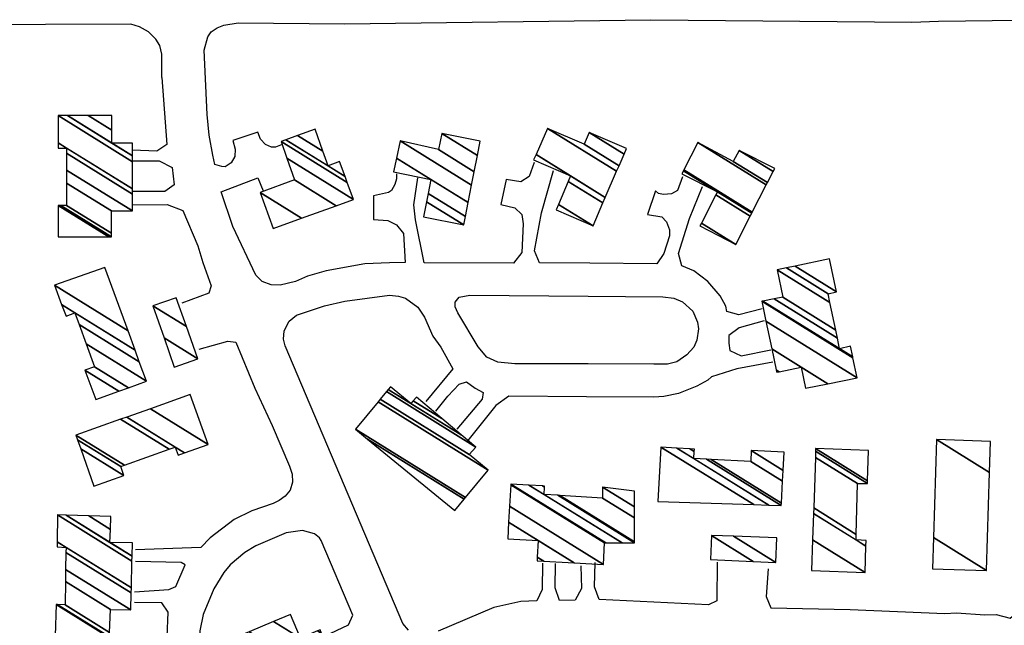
# Model space of a CAD drawing. Extents: x -0.5 to 41.9, y -0.5 to 29.8.
# Tile 58 of 128: x 7.856 to 8.299, y 3.927 to 4.2. Entities that reach past the tile are written whole.
import ezdxf

# ---------------------------------------------------------------- set-up
doc = ezdxf.new("R2010")
doc.units = 0
doc.header["$MEASUREMENT"] = 0
doc.layers.add('11', color=2, linetype='CONTINUOUS')
doc.layers.add('21', color=5, linetype='CONTINUOUS')

msp = doc.modelspace()

# ---------------------------------------------------------------- linework, layer by layer
at = {"layer": '11'}
for points in [[(7.92027, 4.17349), (7.92027, 4.18404), (7.91937, 4.18786), (7.91757, 4.19078), (7.9142, 4.19415), (7.91016, 4.1964), (7.90634, 4.19752), (7.71389, 4.19684), (7.62316, 4.19729), (7.54928, 4.19617), (7.53086, 4.19617), (7.50751, 4.19684), (7.49785, 4.19595), (7.49291, 4.19415), (7.48977, 4.19101), (7.48887, 4.18921), (7.48842, 4.18696), (7.48887, 4.18202)], [(7.93936, 4.18584), (7.94093, 4.1919), (7.9425, 4.19415), (7.94519, 4.19595), (7.94811, 4.19707), (7.95463, 4.19819), (8.00246, 4.19774), (8.14035, 4.19954), (8.2578, 4.19842), (8.2697, 4.19887), (8.30608, 4.19932)], [(7.97439, 4.1434), (7.97147, 4.14227), (7.96967, 4.14227), (7.96698, 4.1434), (7.96473, 4.14587), (7.96339, 4.14901), (7.95216, 4.14519), (7.95328, 4.14138), (7.95305, 4.13801), (7.95148, 4.13509), (7.94879, 4.13329), (7.94722, 4.13352), (7.94412, 4.13448), (7.94317, 4.13868), (7.9416, 4.14766), (7.9407, 4.15687), (7.93936, 4.18584)], [(7.92027, 4.17349), (7.92251, 4.1434), (7.91802, 4.14048), (7.90702, 4.14093)], [(7.90702, 4.13599), (7.91914, 4.13599), (7.92498, 4.13307), (7.92588, 4.12521), (7.92161, 4.12229), (7.90702, 4.12229)], [(8.0878, 4.13531), (8.08555, 4.12902), (8.08173, 4.12655), (8.07522, 4.12768), (8.07275, 4.11645), (8.07904, 4.11488), (8.08218, 4.11196), (8.08286, 4.10769), (8.08218, 4.09489), (8.07855, 4.08996), (8.03835, 4.09011), (8.03435, 4.10949), (8.03435, 4.10949), (8.03368, 4.11622), (8.03547, 4.12835)], [(8.02582, 4.13015), (8.02582, 4.1279), (8.02514, 4.12543), (8.02357, 4.12274), (8.02222, 4.12184), (8.01549, 4.12027), (8.01549, 4.10971), (8.022, 4.10926), (8.02582, 4.10724), (8.02896, 4.10342), (8.0297, 4.09039), (8.02267, 4.09017), (8.01167, 4.08972), (7.99415, 4.08658), (7.98584, 4.08411), (7.98045, 4.08186), (7.97349, 4.08007), (7.96945, 4.08029), (7.96541, 4.08186), (7.96249, 4.08456), (7.95216, 4.10657), (7.94699, 4.12206), (7.96339, 4.12835), (7.96586, 4.12251)], [(8.11289, 4.08998), (8.09027, 4.09017), (8.08802, 4.09556), (8.09117, 4.11263), (8.09656, 4.13172)], [(8.15449, 4.1288), (8.15225, 4.12274), (8.14955, 4.12116), (8.14596, 4.12094), (8.14372, 4.12139), (8.14237, 4.12251), (8.13877, 4.11196), (8.14529, 4.11083), (8.14731, 4.10859), (8.14866, 4.105), (8.14866, 4.1023), (8.14619, 4.09444), (8.14304, 4.08972), (8.11289, 4.08998)], [(8.19043, 4.06951), (8.17987, 4.06682), (8.17455, 4.06835), (8.17403, 4.07064), (8.17156, 4.07535), (8.16595, 4.08186), (8.15966, 4.08658), (8.15427, 4.08883), (8.1527, 4.09444), (8.15764, 4.11016), (8.16348, 4.12453)], [(7.90702, 4.11622), (7.92274, 4.11645), (7.9297, 4.11375), (7.93644, 4.09781), (7.93868, 4.0904), (7.9425, 4.07984), (7.94138, 4.07647), (7.92925, 4.07198)], [(8.03121, 3.92489), (8.02874, 3.92803), (7.97574, 4.05289), (7.97506, 4.05581), (7.97529, 4.05963), (7.97753, 4.0639), (7.9809, 4.06659), (7.99348, 4.07086), (8.00268, 4.07288), (8.02267, 4.07558), (8.02671, 4.07513), (8.02986, 4.07423), (8.03547, 4.07019), (8.03839, 4.0657), (8.04221, 4.05716), (8.0458, 4.05222), (8.05119, 4.04256), (8.03907, 4.02774)], [(8.11208, 4.04469), (8.07904, 4.04481), (8.0714, 4.04548), (8.06646, 4.04773), (8.06265, 4.05245), (8.05344, 4.06772), (8.05232, 4.07041), (8.05232, 4.07243), (8.05411, 4.07468), (8.05883, 4.07558), (8.11208, 4.07516)], [(8.11208, 4.07516), (8.14574, 4.0749), (8.15068, 4.07423), (8.15449, 4.07266), (8.15921, 4.06839), (8.16123, 4.06345), (8.16168, 4.06053), (8.16101, 4.05537), (8.15966, 4.05222), (8.15652, 4.04885), (8.15202, 4.04571), (8.14776, 4.04459), (8.14169, 4.04459), (8.11208, 4.04469)], [(8.19132, 4.06412), (8.1801, 4.06098), (8.17539, 4.05755), (8.17539, 4.05409), (8.17583, 4.05081), (8.18099, 4.0484), (8.19424, 4.0511)], [(7.93711, 4.05132), (7.94991, 4.05492), (7.95351, 4.05448), (7.96204, 4.03381), (7.9699, 4.01696), (7.97776, 3.99877), (7.97888, 3.99518), (7.97911, 3.99159), (7.97798, 3.98799), (7.97574, 3.9853), (7.97304, 3.98328), (7.97035, 3.98193), (7.96069, 3.97856), (7.95283, 3.97474), (7.94205, 3.96644), (7.93778, 3.96217), (7.90837, 3.96105)], [(8.19514, 4.04548), (8.17897, 4.04256), (8.16765, 4.03892), (8.16595, 4.0374), (8.16101, 4.0347), (8.1527, 4.03134), (8.14619, 4.02999), (8.14169, 4.02976), (8.11128, 4.02997)], [(8.04356, 4.02348), (8.04895, 4.03021), (8.05411, 4.0356), (8.05731, 4.03673), (8.0613, 4.03381), (8.06489, 4.03179), (8.06444, 4.02887), (8.05299, 4.01539)], [(8.11128, 4.02997), (8.07634, 4.03021), (8.07051, 4.02595), (8.05793, 4.01023)], [(7.99348, 3.92219), (8.00426, 3.92736), (8.00623, 3.93173), (7.99191, 3.96531), (7.99123, 3.96644), (7.98899, 3.96823), (7.9836, 3.9698), (7.97619, 3.96868), (7.96249, 3.96284), (7.95755, 3.95992), (7.95103, 3.95431), (7.94811, 3.95094), (7.94362, 3.94353), (7.93891, 3.93208), (7.93733, 3.92466), (7.93689, 3.90198), (7.93599, 3.74793), (7.93666, 3.73243), (7.94115, 3.73019), (7.95575, 3.72974)], [(7.90792, 3.94218), (7.92341, 3.9433), (7.92656, 3.94465), (7.93082, 3.95431), (7.92903, 3.95543), (7.90837, 3.95588)], [(8.09152, 3.95512), (8.09139, 3.9433), (8.08893, 3.93817), (8.08173, 3.93791), (8.06961, 3.93522), (8.04468, 3.92444)], [(8.10882, 3.95383), (8.10912, 3.94374), (8.10623, 3.9384), (8.09925, 3.93836), (8.09723, 3.94398), (8.09745, 3.95498)], [(8.17021, 3.95556), (8.16999, 3.93814), (8.16631, 3.93642), (8.11698, 3.9388), (8.11495, 3.94441), (8.11518, 3.95541)], [(8.19312, 3.95251), (8.19222, 3.94016), (8.19424, 3.935), (8.22995, 3.93432), (8.27262, 3.93252), (8.27778, 3.93275), (8.29058, 3.93185), (8.29575, 3.93208), (8.30201, 3.9303), (8.30653, 3.9341), (8.31147, 3.94824)], [(7.90747, 3.89457), (7.91735, 3.89412), (7.92161, 3.89749), (7.92274, 3.92197), (7.9231, 3.93308), (7.92027, 3.93724), (7.90792, 3.93747)]]:
    msp.add_lwpolyline(points, dxfattribs=at)

# ---------------------------------------------------------------- meshes
at = {"layer": '21'}
mesh = msp.add_polyface(dxfattribs=at)
corners = [(7.87356, 4.10185), (7.89638, 4.10185), (7.87356, 4.116), (7.89759, 4.10185), (7.87477, 4.116), (7.89759, 4.10347), (7.87737, 4.116), (7.89759, 4.11353), (7.87737, 4.12606), (7.90702, 4.11353), (7.87737, 4.13191), (7.90702, 4.12108), (7.87737, 4.13946), (7.87356, 4.14182), (7.90702, 4.12345), (7.87737, 4.14182), (7.87356, 4.14419), (7.87356, 4.15642), (7.90702, 4.13568), (7.87356, 4.15642), (7.87789, 4.15642), (7.89781, 4.14407), (7.90702, 4.13836), (7.8871, 4.15642), (7.89781, 4.14978), (7.90702, 4.14407), (7.89781, 4.15642)]
mesh.append_faces([[corners[k] for k in face] for face in [(0, 0, 1, 2), (2, 1, 3, 4), (4, 3, 5, 6), (6, 5, 7, 8), (8, 7, 9, 10), (10, 9, 11, 12), (13, 13, 15, 16), (12, 11, 14, 15), (16, 14, 18, 19), (17, 18, 22, 20), (20, 21, 24, 23), (21, 22, 25, 25), (23, 24, 26, 26)]], dxfattribs={"vtx0": -1, "vtx2": -1})
mesh = msp.add_polyface(dxfattribs=at)
corners = [(7.97035, 4.10567), (7.96451, 4.12184), (7.98315, 4.11028), (7.96451, 4.12184), (7.98, 4.12745), (7.99868, 4.11587), (7.97657, 4.13725), (8.0065, 4.11869), (7.97394, 4.14474), (8.0037, 4.12629), (7.97605, 4.14552), (7.99505, 4.13374), (8.00271, 4.12899), (7.98134, 4.14746), (7.9927, 4.14042), (8.00021, 4.13576), (7.98921, 4.15036)]
mesh.append_faces([[corners[k] for k in face] for face in [(0, 0, 2, 3), (1, 2, 5, 4), (4, 5, 7, 6), (6, 7, 9, 8), (8, 9, 12, 10), (10, 11, 14, 13), (11, 12, 15, 15), (13, 14, 16, 16)]], dxfattribs={"vtx0": -1, "vtx2": -1})
mesh = msp.add_polyface(dxfattribs=at)
corners = [(8.03794, 4.11083), (8.05613, 4.10724), (8.03931, 4.11767), (8.02447, 4.13105), (8.05686, 4.11096), (8.04005, 4.12138), (8.04131, 4.12768), (8.02584, 4.13727), (8.0581, 4.11727), (8.04131, 4.12768), (8.02756, 4.14508), (8.05966, 4.12518), (8.04471, 4.14109), (8.06082, 4.1311), (8.04625, 4.14834), (8.06226, 4.13841), (8.06354, 4.14497)]
mesh.append_faces([[corners[k] for k in face] for face in [(0, 0, 1, 2), (2, 1, 4, 5), (3, 3, 6, 7), (5, 4, 8, 9), (7, 8, 11, 10), (10, 11, 13, 12), (12, 13, 15, 14), (14, 15, 16, 16)]], dxfattribs={"vtx0": -1, "vtx2": -1})
mesh = msp.add_polyface(dxfattribs=at)
corners = [(8.09768, 4.11398), (8.09768, 4.11398), (8.09873, 4.11644), (8.1143, 4.10679), (8.10314, 4.12678), (8.08757, 4.13644), (8.11875, 4.1171), (8.10419, 4.12925), (8.08866, 4.13888), (8.11982, 4.11956), (8.09386, 4.15058), (8.12491, 4.13134), (8.11025, 4.14362), (8.126, 4.13386), (8.1125, 4.14879), (8.12823, 4.13903), (8.12934, 4.1416)]
mesh.append_faces([[corners[k] for k in face] for face in [(0, 1, 3, 2), (2, 3, 6, 4), (5, 5, 7, 8), (4, 6, 9, 7), (8, 9, 11, 10), (10, 11, 13, 12), (12, 13, 15, 14), (14, 15, 16, 16)]], dxfattribs={"vtx0": -1, "vtx2": -1})
mesh = msp.add_polyface(dxfattribs=at)
corners = [(8.16235, 4.10679), (8.17852, 4.09848), (8.16302, 4.10809), (8.185, 4.1111), (8.16951, 4.1207), (8.15427, 4.13015), (8.18573, 4.11253), (8.17024, 4.12213), (8.16999, 4.12229), (8.155, 4.13158), (8.18593, 4.11291), (8.17044, 4.12251), (8.15519, 4.13196), (8.16146, 4.1443), (8.19224, 4.12521), (8.16146, 4.1443), (8.1774, 4.13576), (8.19277, 4.12624), (8.1801, 4.1407), (8.19534, 4.13125), (8.19604, 4.13262)]
mesh.append_faces([[corners[k] for k in face] for face in [(0, 0, 1, 2), (2, 1, 3, 4), (5, 5, 8, 9), (4, 3, 6, 7), (9, 8, 11, 12), (7, 6, 10, 11), (12, 10, 14, 15), (13, 14, 17, 16), (16, 17, 19, 18), (18, 19, 20, 20)]], dxfattribs={"vtx0": -1, "vtx2": -1})
mesh = msp.add_polyface(dxfattribs=at)
corners = [(8.16235, 4.10679), (8.17852, 4.09848), (8.16302, 4.10809), (8.185, 4.1111), (8.16951, 4.1207), (8.15427, 4.13015), (8.18573, 4.11253), (8.17024, 4.12213), (8.16999, 4.12229), (8.155, 4.13158), (8.18593, 4.11291), (8.17044, 4.12251), (8.15519, 4.13196), (8.16146, 4.1443), (8.19224, 4.12521), (8.16146, 4.1443), (8.1774, 4.13576), (8.19277, 4.12624), (8.1801, 4.1407), (8.19534, 4.13125), (8.19604, 4.13262)]
mesh.append_faces([[corners[k] for k in face] for face in [(0, 0, 1, 2), (2, 1, 3, 4), (5, 5, 8, 9), (4, 3, 6, 7), (9, 8, 11, 12), (7, 6, 10, 11), (12, 10, 14, 15), (13, 14, 17, 16), (16, 17, 19, 18), (18, 19, 20, 20)]], dxfattribs={"vtx0": -1, "vtx2": -1})
mesh = msp.add_polyface(dxfattribs=at)
corners = [(8.19694, 4.04099), (8.20996, 4.03381), (8.19802, 4.04121), (8.19672, 4.04202), (8.21989, 4.03583), (8.20794, 4.04324), (8.19473, 4.05143), (8.23309, 4.03852), (8.19209, 4.06395), (8.23126, 4.04743), (8.1902, 4.07288), (8.22523, 4.05155), (8.23117, 4.04787), (8.19068, 4.07297), (8.22423, 4.05636), (8.23018, 4.05267), (8.19584, 4.07396), (8.22349, 4.05989), (8.19963, 4.07468), (8.22089, 4.07232), (8.19716, 4.08703), (8.22007, 4.07625), (8.20129, 4.08789), (8.22389, 4.07715), (8.20523, 4.08872), (8.22074, 4.09197), (8.22074, 4.09197)]
mesh.append_faces([[corners[k] for k in face] for face in [(0, 0, 2, 3), (3, 2, 5, 6), (1, 1, 4, 5), (6, 4, 7, 8), (8, 7, 9, 10), (10, 9, 12, 13), (13, 11, 14, 16), (11, 12, 15, 15), (16, 14, 17, 18), (18, 17, 19, 20), (20, 19, 21, 22), (22, 21, 23, 24), (24, 23, 26, 25)]], dxfattribs={"vtx0": -1, "vtx2": -1})
mesh = msp.add_polyface(dxfattribs=at)
corners = [(8.19694, 4.04099), (8.20996, 4.03381), (8.19802, 4.04121), (8.19672, 4.04202), (8.21989, 4.03583), (8.20794, 4.04324), (8.19473, 4.05143), (8.23309, 4.03852), (8.19209, 4.06395), (8.23126, 4.04743), (8.1902, 4.07288), (8.22523, 4.05155), (8.23117, 4.04787), (8.19068, 4.07297), (8.22423, 4.05636), (8.23018, 4.05267), (8.19584, 4.07396), (8.22349, 4.05989), (8.19963, 4.07468), (8.22089, 4.07232), (8.19716, 4.08703), (8.22007, 4.07625), (8.20129, 4.08789), (8.22389, 4.07715), (8.20523, 4.08872), (8.22074, 4.09197), (8.22074, 4.09197)]
mesh.append_faces([[corners[k] for k in face] for face in [(0, 0, 2, 3), (3, 2, 5, 6), (1, 1, 4, 5), (6, 4, 7, 8), (8, 7, 9, 10), (10, 9, 12, 13), (13, 11, 14, 16), (11, 12, 15, 15), (16, 14, 17, 18), (18, 17, 19, 20), (20, 19, 21, 22), (22, 21, 23, 24), (24, 23, 26, 25)]], dxfattribs={"vtx0": -1, "vtx2": -1})
mesh = msp.add_polyface(dxfattribs=at)
corners = [(7.89062, 4.02864), (7.90095, 4.03242), (7.88568, 4.04189), (7.90523, 4.03399), (7.88995, 4.04346), (7.91331, 4.03695), (7.88624, 4.05373), (7.91012, 4.0457), (7.88309, 4.06246), (7.87715, 4.06614), (7.9082, 4.05097), (7.88119, 4.06772), (7.87519, 4.07144), (7.87198, 4.08007), (7.90508, 4.05955), (7.87198, 4.08007), (7.89467, 4.08815)]
mesh.append_faces([[corners[k] for k in face] for face in [(0, 0, 1, 2), (2, 1, 3, 4), (4, 3, 5, 6), (6, 5, 7, 8), (9, 9, 11, 12), (8, 7, 10, 11), (12, 10, 14, 15), (13, 14, 16, 16)]], dxfattribs={"vtx0": -1, "vtx2": -1})
mesh = msp.add_polyface(dxfattribs=at)
corners = [(7.92588, 4.04324), (7.93644, 4.04706), (7.92126, 4.05647), (7.91623, 4.07086), (7.93135, 4.06148), (7.91623, 4.07086), (7.92678, 4.07445)]
mesh.append_faces([[corners[k] for k in face] for face in [(0, 0, 1, 2), (2, 1, 4, 5), (3, 4, 6, 6)]], dxfattribs={"vtx0": -1, "vtx2": -1})
mesh = msp.add_polyface(dxfattribs=at)
corners = [(8.05209, 3.97879), (8.05636, 3.98395), (8.01286, 4.01092), (8.05636, 3.98395), (8.05695, 3.98467), (8.0074, 4.01539), (8.06714, 3.99698), (8.01755, 4.02772), (8.0586, 4.00394), (8.01846, 4.02882), (8.06152, 4.00731), (8.02129, 4.03225), (8.055, 4.01279), (8.03233, 4.02684), (8.02207, 4.0332), (8.04626, 4.02014), (8.0334, 4.02811), (8.02312, 4.03448), (8.0348, 4.02976)]
mesh.append_faces([[corners[k] for k in face] for face in [(0, 0, 3, 2), (2, 1, 4, 5), (5, 4, 6, 7), (7, 6, 8, 9), (9, 8, 10, 11), (11, 10, 12, 14), (14, 13, 17, 17), (13, 12, 15, 16), (16, 15, 18, 18)]], dxfattribs={"vtx0": -1, "vtx2": -1})
mesh = msp.add_polyface(dxfattribs=at)
corners = [(7.88973, 3.98979), (7.9032, 3.99451), (7.88382, 4.00652), (7.90185, 3.99855), (7.88237, 4.01063), (7.88164, 4.0127), (7.90351, 3.99914), (7.88164, 4.0127), (7.90173, 4.0198), (7.92768, 4.00371), (7.92351, 4.0063), (7.90456, 4.0208), (7.93052, 4.00471), (7.92633, 4.00731), (7.91515, 4.02455), (7.94115, 4.00843), (7.93307, 4.03089)]
mesh.append_faces([[corners[k] for k in face] for face in [(0, 0, 1, 2), (2, 1, 3, 4), (4, 3, 6, 7), (5, 6, 10, 8), (8, 10, 13, 11), (9, 9, 12, 13), (11, 12, 15, 14), (14, 15, 16, 16)]], dxfattribs={"vtx0": -1, "vtx2": -1})
mesh = msp.add_polyface(dxfattribs=at)
corners = [(8.267, 3.95251), (8.267, 3.95251), (8.26744, 3.96661), (8.29126, 3.95184), (8.2688, 4.01068), (8.29263, 3.9959), (8.29306, 4.00978)]
mesh.append_faces([[corners[k] for k in face] for face in [(0, 1, 3, 2), (2, 3, 5, 4), (4, 5, 6, 6)]], dxfattribs={"vtx0": -1, "vtx2": -1})
mesh = msp.add_polyface(dxfattribs=at)
corners = [(8.14349, 3.98283), (8.18657, 3.98143), (8.14484, 4.00731), (8.19342, 3.98121), (8.15202, 4.00688), (8.15966, 4.00214), (8.19896, 3.98103), (8.15783, 4.00653), (8.15983, 4.0053), (8.1654, 4.00184), (8.19896, 3.98103), (8.15988, 4.00641), (8.16743, 4.00173), (8.19902, 3.98214), (8.18526, 4.00079), (8.19957, 3.99192), (8.18549, 4.00573), (8.19985, 3.99683), (8.20031, 4.00506)]
mesh.append_faces([[corners[k] for k in face] for face in [(0, 0, 1, 2), (2, 1, 3, 4), (4, 5, 8, 7), (5, 3, 6, 9), (7, 8, 11, 11), (9, 10, 13, 12), (12, 13, 15, 14), (14, 15, 17, 16), (16, 17, 18, 18)]], dxfattribs={"vtx0": -1, "vtx2": -1})
mesh = msp.add_polyface(dxfattribs=at)
corners = [(8.21266, 3.95184), (8.23669, 3.95094), (8.21311, 3.96556), (8.23669, 3.95094), (8.2135, 3.97741), (8.23265, 3.96554), (8.23706, 3.9628), (8.21358, 3.97992), (8.23271, 3.96806), (8.23714, 3.96531), (8.21433, 4.00269), (8.23332, 3.99091), (8.21442, 4.00542), (8.23781, 3.99091), (8.21446, 4.00663), (8.23785, 3.99213), (8.23826, 4.00573)]
mesh.append_faces([[corners[k] for k in face] for face in [(0, 0, 1, 2), (2, 3, 6, 4), (4, 5, 8, 7), (5, 6, 9, 9), (7, 8, 11, 10), (10, 11, 13, 12), (12, 13, 15, 14), (14, 15, 16, 16)]], dxfattribs={"vtx0": -1, "vtx2": -1})
mesh = msp.add_polyface(dxfattribs=at)
corners = [(8.08914, 3.9561), (8.08914, 3.9561), (8.08922, 3.95772), (8.0759, 3.96599), (8.09208, 3.95595), (8.08959, 3.96531), (8.07631, 3.97355), (8.10586, 3.95522), (8.0767, 3.98077), (8.11901, 3.95453), (8.07723, 3.99038), (8.11946, 3.96419), (8.07724, 3.99069), (8.11998, 3.96419), (8.08546, 3.99021), (8.09229, 3.98597), (8.12742, 3.96419), (8.09155, 3.98985), (8.09248, 3.98927), (8.09839, 3.98561), (8.13294, 3.96419), (8.09251, 3.98979), (8.09935, 3.98555), (8.13294, 3.96473), (8.11856, 3.9844), (8.13294, 3.97549), (8.11856, 3.98934), (8.13294, 3.98043), (8.13294, 3.98754)]
mesh.append_faces([[corners[k] for k in face] for face in [(0, 1, 4, 2), (3, 3, 5, 6), (2, 4, 7, 5), (6, 7, 9, 8), (8, 9, 11, 10), (10, 11, 13, 12), (12, 13, 16, 14), (14, 15, 18, 17), (15, 16, 20, 19), (17, 18, 21, 21), (19, 20, 23, 22), (22, 23, 25, 24), (24, 25, 27, 26), (26, 27, 28, 28)]], dxfattribs={"vtx0": -1, "vtx2": -1})
mesh = msp.add_polyface(dxfattribs=at)
corners = [(7.87221, 3.92242), (7.89619, 3.92198), (7.87266, 3.93657), (7.89669, 3.92197), (7.87319, 3.93654), (7.89676, 3.92391), (7.8767, 3.93634), (7.89714, 3.93432), (7.87688, 3.94688), (7.90634, 3.9341), (7.87698, 3.9523), (7.90651, 3.94168), (7.87711, 3.95991), (7.87311, 3.96239), (7.90656, 3.94393), (7.87715, 3.96217), (7.87314, 3.96465), (7.87333, 3.97677), (7.90683, 3.95599), (7.87333, 3.97677), (7.87716, 3.97666), (7.89691, 3.96441), (7.90688, 3.95823), (7.88737, 3.97637), (7.89714, 3.97031), (7.90702, 3.96419), (7.89736, 3.97609)]
mesh.append_faces([[corners[k] for k in face] for face in [(0, 0, 1, 2), (2, 1, 3, 4), (4, 3, 5, 6), (6, 5, 7, 8), (8, 7, 9, 10), (10, 9, 11, 12), (13, 13, 15, 16), (12, 11, 14, 15), (16, 14, 18, 19), (17, 18, 22, 20), (20, 21, 24, 23), (21, 22, 25, 25), (23, 24, 26, 26)]], dxfattribs={"vtx0": -1, "vtx2": -1})
mesh = msp.add_polyface(dxfattribs=at)
corners = [(8.16707, 3.95678), (8.18633, 3.9559), (8.16752, 3.96756), (8.19649, 3.95543), (8.17755, 3.96718), (8.19649, 3.95543), (8.19694, 3.96644)]
mesh.append_faces([[corners[k] for k in face] for face in [(0, 0, 1, 2), (2, 1, 3, 4), (4, 5, 6, 6)]], dxfattribs={"vtx0": -1, "vtx2": -1})
mesh = msp.add_polyface(dxfattribs=at)
corners = [(7.97686, 3.87256), (7.98593, 3.8764), (7.97147, 3.88536), (7.98944, 3.87789), (7.97484, 3.88694), (8.00021, 3.88245), (7.96836, 3.9022), (7.99862, 3.88607), (7.96684, 3.90577), (7.96136, 3.90917), (7.9964, 3.8911), (7.96473, 3.91074), (7.95931, 3.9141), (7.99527, 3.89367), (7.95826, 3.91662), (7.95575, 3.92264), (7.99958, 3.89547), (7.95575, 3.92264), (7.95952, 3.92423), (8.00336, 3.89704), (7.97052, 3.92885), (7.9827, 3.9213), (7.99678, 3.91257), (7.97821, 3.93208), (7.99027, 3.9246), (7.99218, 3.92341), (7.99146, 3.92511)]
mesh.append_faces([[corners[k] for k in face] for face in [(0, 0, 1, 2), (2, 1, 3, 4), (4, 3, 5, 6), (6, 5, 7, 8), (9, 9, 11, 12), (8, 7, 10, 11), (12, 10, 13, 14), (14, 13, 16, 17), (15, 16, 19, 18), (18, 19, 22, 20), (20, 21, 23, 23), (21, 22, 25, 24), (24, 25, 26, 26)]], dxfattribs={"vtx0": -1, "vtx2": -1})

doc.saveas('drawing.dxf')
